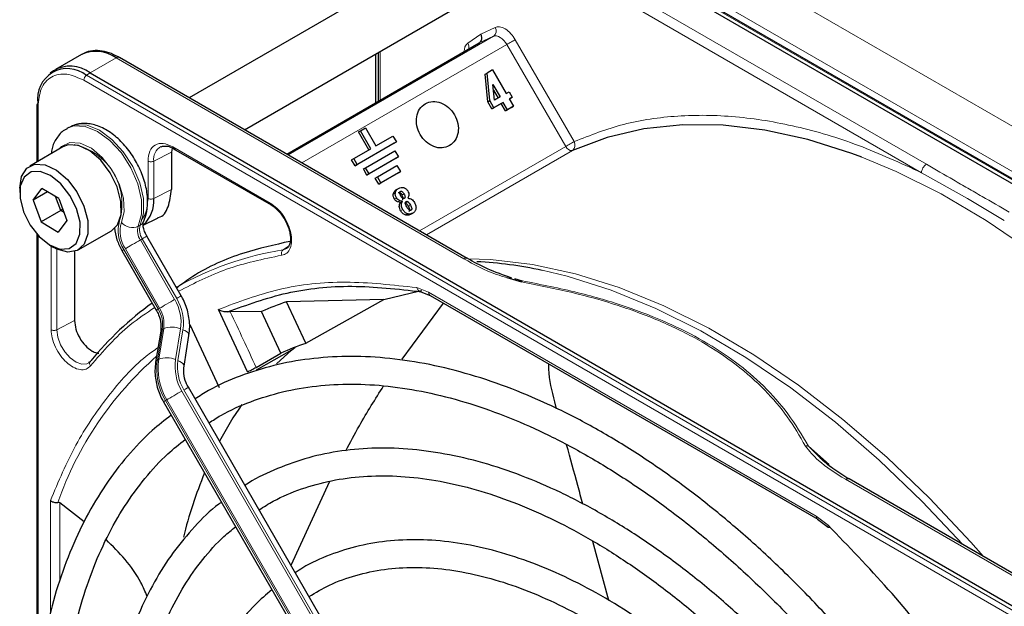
# Paper-space layout 'Blatt4' of a CAD drawing. Header units: millimetres. Extents: x 5 to 418, y 2 to 292.
# Tile 55 of 78: x 111.33 to 125.56, y 229.97 to 238.44. Entities that reach past the tile are written whole.
import ezdxf

# ---------------------------------------------------------------- set-up
doc = ezdxf.new("R2010")
doc.units = ezdxf.units.MM

psp = doc.layouts.new('Blatt4')

# ---------------------------------------------------------------- linework, layer by layer
at = {"color": 7, "linetype": 'Continuous', "lineweight": 18}
for p, q in [((116.877, 241.984), (152.374, 221.492)), ((116.594, 241.494), (152.091, 221.002)), ((117.68, 240.744), (133.25, 231.756)), ((124.368, 236.231), (117.181, 240.38)), ((124.438, 236.353), (117.252, 240.502)), ((117.809, 238.101), (117.996, 238.233)), ((117.996, 238.233), (118.204, 238.329)), ((115.214, 236.488), (118.181, 238.201)), ((118.181, 238.201), (117.975, 238.106)), ((118.496, 238.152), (119.346, 236.68)), ((118.375, 238.082), (115.413, 236.372)), ((116.544, 237.983), (116.544, 237.279)), ((119.225, 236.611), (118.375, 238.082)), ((112.35, 237.673), (112.726, 237.89)), ((112.726, 237.89), (117.753, 234.988)), ((112.298, 237.638), (112.35, 237.673)), ((127.83, 228.578), (112.259, 237.566)), ((127.869, 228.649), (112.298, 237.638)), ((111.599, 237.185), (111.599, 236.398)), ((113.526, 236.53), (113.27, 236.397)), ((113.546, 236.606), (114.955, 235.792)), ((117.113, 235.391), (119.225, 236.611)), ((119.322, 236.552), (117.213, 235.334)), ((113.188, 235.86), (113.188, 236.398)), ((113.27, 235.858), (113.27, 236.397)), ((124.368, 236.231), (125.034, 235.857)), ((113.526, 235.991), (113.27, 235.858)), ((116.734, 235.928), (116.764, 235.946)), ((116.778, 235.87), (116.748, 235.852)), ((116.796, 235.809), (116.826, 235.826)), ((116.887, 235.926), (116.857, 235.908)), ((116.946, 235.811), (116.916, 235.794)), ((125.034, 235.857), (125.564, 235.54)), ((116.839, 235.681), (116.869, 235.698)), ((116.98, 235.763), (116.95, 235.746)), ((116.906, 235.622), (116.936, 235.639)), ((113.076, 235.474), (113.047, 235.458)), ((111.599, 235.323), (111.599, 228.934)), ((113.105, 235.276), (113.077, 235.26)), ((113.573, 234.4), (113.077, 235.26)), ((113.105, 235.276), (113.602, 234.416)), ((111.788, 233.963), (111.788, 235.174)), ((111.87, 233.962), (111.87, 235.128)), ((113.336, 234.263), (112.84, 235.123)), ((112.86, 235.134), (113.356, 234.274)), ((115.139, 235.116), (115.219, 235.169)), ((117.072, 234.571), (117.244, 234.505)), ((117.244, 234.505), (122.846, 231.271)), ((113.356, 234.274), (113.336, 234.263)), ((112.126, 234.095), (111.87, 233.962)), ((113.323, 233.526), (113.395, 233.97)), ((113.415, 233.981), (113.343, 233.537)), ((113.395, 233.97), (113.415, 233.981)), ((113.586, 233.531), (113.658, 233.975)), ((113.692, 233.962), (113.62, 233.518)), ((113.343, 233.537), (113.323, 233.526)), ((118.473, 224.771), (113.677, 233.077)), ((113.705, 233.094), (118.501, 224.787)), ((113.44, 232.94), (113.46, 232.952)), ((118.236, 224.634), (113.44, 232.94)), ((113.46, 232.952), (118.256, 224.645)), ((122.733, 232.282), (123.032, 232.019)), ((123.27, 231.803), (128.297, 228.901)), ((111.778, 229.861), (111.778, 231.495)), ((111.912, 231.463), (111.912, 230.333)), ((122.846, 231.271), (123.017, 231.139))]:
    psp.add_line(p, q, dxfattribs=at)
at = {"color": 7, "linetype": 'Continuous', "lineweight": 25}
for p, q in [((133.198, 231.731), (117.628, 240.72)), ((133.276, 231.757), (117.706, 240.745)), ((117.158, 239.261), (113.784, 237.313)), ((114.584, 236.851), (117.558, 238.568)), ((115.193, 236.499), (117.975, 238.106)), ((116.515, 237.966), (116.515, 237.263)), ((112.226, 237.939), (111.85, 237.722)), ((117.803, 234.993), (112.776, 237.895)), ((116.477, 237.944), (116.477, 237.24)), ((111.82, 237.703), (111.772, 237.667)), ((112.35, 237.673), (127.92, 228.684)), ((118.062, 237.654), (118.092, 237.671)), ((118.169, 237.716), (118.092, 237.671)), ((118.129, 237.272), (118.092, 237.671)), ((118.169, 237.716), (118.365, 237.376)), ((118.099, 237.255), (118.062, 237.654)), ((118.194, 237.278), (118.173, 237.506)), ((118.173, 237.506), (118.277, 237.326)), ((118.18, 237.424), (118.247, 237.308)), ((118.365, 237.376), (118.407, 237.401)), ((118.407, 237.401), (118.452, 237.322)), ((118.099, 237.255), (118.129, 237.272)), ((118.158, 237.152), (118.099, 237.255)), ((118.188, 237.17), (118.129, 237.272)), ((118.322, 237.247), (118.188, 237.17)), ((118.277, 237.326), (118.194, 237.278)), ((118.292, 237.23), (118.322, 237.247)), ((118.384, 237.141), (118.322, 237.247)), ((118.452, 237.322), (118.41, 237.298)), ((118.422, 237.305), (118.41, 237.298)), ((118.41, 237.298), (118.471, 237.191)), ((118.422, 237.305), (118.452, 237.322)), ((111.582, 237.21), (111.582, 236.388)), ((118.292, 237.23), (118.158, 237.152)), ((118.158, 237.152), (118.188, 237.17)), ((118.354, 237.123), (118.292, 237.23)), ((118.441, 237.174), (118.354, 237.123)), ((118.354, 237.123), (118.384, 237.141)), ((118.471, 237.191), (118.384, 237.141)), ((118.441, 237.174), (118.471, 237.191)), ((112.043, 236.885), (112.015, 236.869)), ((116.229, 236.82), (116.259, 236.837)), ((116.379, 236.56), (116.229, 236.82)), ((116.259, 236.837), (116.329, 236.878)), ((116.409, 236.578), (116.259, 236.837)), ((116.329, 236.878), (116.479, 236.618)), ((116.777, 236.675), (116.211, 236.348)), ((116.479, 236.618), (116.727, 236.761)), ((116.727, 236.761), (116.777, 236.675)), ((116.747, 236.657), (116.777, 236.675)), ((111.959, 236.606), (111.478, 236.328)), ((113.537, 236.588), (113.526, 236.53)), ((113.526, 236.53), (113.526, 235.991)), ((113.558, 236.578), (114.968, 235.765)), ((116.161, 236.435), (116.409, 236.578)), ((116.747, 236.657), (116.181, 236.331)), ((116.332, 236.302), (116.756, 236.547)), ((116.756, 236.547), (116.806, 236.461)), ((116.131, 236.417), (116.161, 236.435)), ((116.181, 236.331), (116.131, 236.417)), ((116.211, 236.348), (116.161, 236.435)), ((116.776, 236.443), (116.352, 236.198)), ((116.806, 236.461), (116.382, 236.216)), ((116.776, 236.443), (116.806, 236.461)), ((116.181, 236.331), (116.211, 236.348)), ((116.302, 236.285), (116.332, 236.302)), ((116.352, 236.198), (116.302, 236.285)), ((116.382, 236.216), (116.332, 236.302)), ((116.503, 236.17), (116.786, 236.333)), ((116.836, 236.247), (116.553, 236.083)), ((116.786, 236.333), (116.836, 236.247)), ((116.806, 236.229), (116.836, 236.247)), ((116.352, 236.198), (116.382, 236.216)), ((116.473, 236.153), (116.503, 236.17)), ((116.523, 236.066), (116.473, 236.153)), ((116.553, 236.083), (116.503, 236.17)), ((116.806, 236.229), (116.523, 236.066)), ((111.333, 236.008), (111.333, 235.943)), ((111.527, 235.837), (111.653, 236.005)), ((111.735, 235.957), (111.527, 235.837)), ((111.898, 235.858), (111.653, 236.005)), ((116.523, 236.066), (116.553, 236.083)), ((116.778, 235.987), (116.808, 236.004)), ((111.527, 235.837), (111.645, 235.521)), ((111.928, 235.684), (111.852, 235.886)), ((111.898, 235.858), (112.016, 235.542)), ((116.866, 235.819), (116.826, 235.826)), ((116.836, 235.801), (116.866, 235.819)), ((116.957, 235.903), (116.943, 235.862)), ((111.928, 235.684), (111.645, 235.521)), ((111.928, 235.684), (111.954, 235.709)), ((111.974, 235.656), (111.928, 235.684)), ((116.836, 235.801), (116.796, 235.809)), ((112.016, 235.542), (111.89, 235.373)), ((113.118, 235.472), (113.325, 235.574)), ((116.987, 235.631), (117.017, 235.648)), ((111.645, 235.521), (111.89, 235.373)), ((112.178, 235.116), (112.659, 235.393)), ((111.582, 235.343), (111.582, 228.749)), ((113.668, 234.454), (113.171, 235.314)), ((111.771, 235.183), (111.828, 235.151)), ((112.811, 235.106), (113.308, 234.246)), ((115.189, 235.135), (115.139, 235.116)), ((112.126, 235.094), (112.126, 234.095)), ((118.375, 234.717), (118.585, 234.653)), ((118.484, 234.702), (118.598, 234.669)), ((113.598, 234.584), (113.594, 234.582)), ((116.598, 234.401), (115.189, 234.366)), ((115.468, 233.767), (116.598, 234.401)), ((117.105, 234.522), (117.265, 234.459)), ((117.264, 234.459), (122.867, 231.225)), ((114.627, 233.355), (114.205, 234.256)), ((115.468, 233.767), (115.189, 234.366)), ((116.862, 233.537), (117.457, 234.348)), ((114.374, 234.222), (114.335, 234.22)), ((114.83, 234.229), (114.374, 234.222)), ((115.109, 233.627), (114.83, 234.229)), ((113.791, 234.041), (114.215, 233.13)), ((113.371, 233.941), (113.298, 233.496)), ((113.708, 233.437), (113.78, 233.881)), ((115.262, 233.668), (115.316, 233.712)), ((114.749, 233.42), (115.109, 233.627)), ((115.262, 233.668), (114.751, 233.381)), ((115.044, 233.469), (115.262, 233.668)), ((118.567, 224.825), (113.771, 233.132)), ((113.411, 232.924), (118.207, 224.617)), ((119.094, 232.823), (119.067, 232.923)), ((122.951, 232.067), (122.733, 232.282)), ((115.255, 230.561), (115.817, 231.776)), ((128.347, 228.906), (123.32, 231.808)), ((112.265, 231.188), (111.912, 231.463)), ((122.866, 231.225), (123.016, 231.112)), ((119.846, 230.054), (119.616, 230.907))]:
    psp.add_line(p, q, dxfattribs=at)
at = {"color": 7, "linetype": 'Continuous', "lineweight": 18, "flags": 128}
for points in [[(118.375, 238.082), (118.355, 238.114), (118.331, 238.142), (118.306, 238.167), (118.279, 238.186), (118.252, 238.199), (118.227, 238.206), (118.202, 238.207), (118.181, 238.201)], [(118.375, 238.082), (118.39, 238.091), (118.406, 238.1), (118.423, 238.11), (118.44, 238.12), (118.457, 238.129), (118.472, 238.138), (118.485, 238.146), (118.496, 238.152)], [(113.047, 235.458), (113.096, 235.631), (113.093, 235.841), (113.04, 236.071), (112.94, 236.302), (112.803, 236.517), (112.638, 236.697), (112.459, 236.828), (112.28, 236.899), (112.116, 236.906), (112.015, 236.869)], [(112.043, 236.885), (112.145, 236.922), (112.308, 236.916), (112.487, 236.844), (112.666, 236.713), (112.831, 236.533), (112.969, 236.319), (113.068, 236.087), (113.121, 235.857), (113.124, 235.647), (113.076, 235.474)], [(111.903, 236.574), (111.939, 236.612), (112.059, 236.669), (112.207, 236.659), (112.369, 236.585), (112.527, 236.452), (112.666, 236.275), (112.772, 236.071), (112.833, 235.862), (112.844, 235.669), (112.803, 235.511)], [(130.59, 229.92), (130.096, 230.694), (129.571, 231.44), (129.018, 232.154), (128.44, 232.832), (127.84, 233.47), (127.223, 234.063), (126.592, 234.608), (125.95, 235.102), (125.302, 235.541), (124.652, 235.924), (124.003, 236.248), (123.506, 236.456)], [(112.86, 235.134), (112.88, 235.146), (112.904, 235.16), (112.931, 235.176), (112.96, 235.193), (112.991, 235.21), (113.021, 235.228), (113.05, 235.244), (113.077, 235.26)], [(113.105, 235.276), (113.128, 235.289), (113.147, 235.3), (113.161, 235.308), (113.169, 235.313), (113.171, 235.314)], [(117.808, 234.989), (118.14, 234.978), (118.745, 234.906), (119.366, 234.77), (120, 234.571), (120.644, 234.308), (121.293, 233.985), (121.943, 233.602), (122.591, 233.162), (123.232, 232.668), (123.864, 232.123), (124.481, 231.53), (125.08, 230.893), (125.262, 230.687)], [(124.964, 230.859), (124.375, 231.484), (123.756, 232.079), (123.123, 232.626), (122.479, 233.122), (121.829, 233.563), (121.177, 233.947), (120.526, 234.271), (119.881, 234.535), (119.244, 234.735), (118.883, 234.822)], [(113.356, 234.274), (113.376, 234.286), (113.4, 234.3), (113.428, 234.316), (113.457, 234.333), (113.488, 234.35), (113.518, 234.368), (113.547, 234.384), (113.573, 234.4)], [(113.602, 234.416), (113.625, 234.429), (113.644, 234.44), (113.657, 234.448), (113.665, 234.453), (113.668, 234.454)], [(112.331, 233.485), (112.305, 233.472), (112.23, 233.466), (112.147, 233.495), (112.062, 233.556), (111.985, 233.643), (111.924, 233.747), (111.884, 233.857), (111.87, 233.962)], [(113.692, 233.962), (113.721, 233.95), (113.744, 233.936), (113.763, 233.921), (113.775, 233.906), (113.78, 233.891), (113.78, 233.881)], [(113.62, 233.518), (113.649, 233.506), (113.672, 233.492), (113.69, 233.477), (113.703, 233.462), (113.708, 233.447), (113.708, 233.438)], [(113.705, 233.094), (113.728, 233.107), (113.747, 233.118), (113.761, 233.126), (113.769, 233.13), (113.771, 233.132)], [(113.46, 232.952), (113.48, 232.963), (113.504, 232.977), (113.531, 232.993), (113.561, 233.01), (113.591, 233.028), (113.621, 233.045), (113.65, 233.062), (113.677, 233.077)]]:
    psp.add_lwpolyline(points, dxfattribs=at)
at = {"color": 7, "linetype": 'Continuous', "lineweight": 25, "flags": 128}
for points in [[(123.506, 236.456), (123.36, 236.51), (122.725, 236.71), (122.104, 236.846), (121.5, 236.917), (120.916, 236.923), (120.356, 236.864), (119.824, 236.74), (119.322, 236.552)], [(112.743, 236.025), (112.642, 236.231), (112.504, 236.412), (112.346, 236.548), (112.184, 236.625), (112.035, 236.634), (111.959, 236.606)], [(111.333, 236.008), (111.359, 236.175), (111.435, 236.297), (111.554, 236.356), (111.703, 236.347), (111.865, 236.27), (112.024, 236.134), (112.161, 235.953), (112.262, 235.747)], [(112.156, 235.712), (112.06, 235.904), (111.93, 236.07), (111.78, 236.19), (111.63, 236.25), (111.497, 236.243), (111.396, 236.168), (111.341, 236.036), (111.338, 235.862), (111.387, 235.667), (111.483, 235.475), (111.613, 235.309), (111.763, 235.188), (111.913, 235.129), (112.046, 235.136), (112.147, 235.211), (112.202, 235.343), (112.205, 235.517), (112.156, 235.712)], [(112.659, 235.393), (112.746, 235.479), (112.798, 235.627), (112.797, 235.816), (112.743, 236.025)], [(112.262, 235.747), (112.316, 235.539), (112.317, 235.35), (112.265, 235.201), (112.166, 235.109), (112.03, 235.084), (111.872, 235.127), (111.828, 235.151)], [(116.598, 234.401), (117.116, 234.526), (117.146, 234.532)]]:
    psp.add_lwpolyline(points, dxfattribs=at)
at = {"color": 7, "linetype": 'Continuous', "lineweight": 18}
for centre, radius, start, end in [((118.124, 238.277), 0.0955, 306.4137, 32.9981), ((117.72, 238.043), 0.106, 345.8273, 33.1487), ((112.353, 237.562), 0.0932, 125.6892, 177.1989), ((111.61, 237.212), 0.0291, 184.4143, 246.9058), ((119.265, 236.629), 0.0957, 306.4158, 32.8041), ((111.939, 235.783), 0.873, 343.7571, 77.8748), ((113.478, 236.425), 0.21, 119.2886, 187.7145), ((119.311, 236.643), 0.0918, 200.3456, 276.8715), ((113.235, 235.394), 0.48, 162.4884, 214.4618), ((113.218, 235.38), 0.434, 162.4884, 214.4618), ((112.961, 235.648), 0.209, 221.048, 294.5), ((113.265, 235.389), 0.229, 162.4884, 214.4618), ((113.294, 235.405), 0.229, 162.4884, 214.4618), ((113.022, 235.571), 0.111, 299.1324, 333.6598), ((133.696, 198.983), 41.726, 119.9893, 120.0346), ((115.83, 230.692), 4.478, 98.8797, 119.9002), ((117.782, 234.95), 0.0479, 63.7264, 127.2851), ((113.014, 234.067), 0.651, 351.8933, 30.7356), ((113.004, 234.06), 0.696, 351.8933, 30.7356), ((134.192, 198.123), 41.726, 119.9893, 120.0346), ((112.95, 234.033), 0.449, 351.8933, 30.7356), ((112.97, 234.045), 0.449, 351.8933, 30.7356), ((83.857, 219.487), 33.889, 24.2762, 25.7742), ((113.412, 233.931), 0.0422, 113.9711, 167.4982), ((113.529, 233.671), 0.331, 66.9099, 110.1284), ((116.6, 229.818), 4.996, 131.1493, 160.6966), ((114.231, 233.411), 0.898, 171.8933, 210.7356), ((113.456, 233.227), 0.331, 66.9099, 110.1284), ((113.34, 233.487), 0.0422, 113.9757, 167.4497), ((114.211, 233.399), 0.898, 171.8933, 210.7356), ((114.275, 233.433), 0.696, 171.8933, 210.7356), ((114.265, 233.426), 0.651, 171.8933, 210.7356), ((134.296, 196.8), 41.726, 119.9893, 120.0346), ((123.299, 231.762), 0.0503, 65.6929, 125.6176)]:
    psp.add_arc(centre, radius, start, end, dxfattribs=at)
at = {"color": 7, "linetype": 'Continuous', "lineweight": 25}
for centre, radius, start, end in [((112.433, 237.481), 0.503, 54.3824, 114.3071), ((112.755, 237.849), 0.0503, 65.6929, 125.6176), ((112.024, 237.301), 0.434, 50.7967, 189.214), ((112.063, 237.302), 0.468, 52.237, 121.2851), ((111.609, 237.208), 0.0279, 119.6454, 175.8931), ((112.817, 235.818), 0.455, 312.0455, 5.0454), ((117.618, 228.92), 6.035, 77.9024, 86.9355), ((115.917, 230.63), 4.577, 125.6685, 140.9731), ((116.485, 230.444), 4.13, 108.2857, 113.6235), ((116.702, 230.072), 3.895, 108.4763, 114.1459), ((118.53, 230.071), 4.876, 144.7983, 152.0907), ((119.927, 229.435), 6.413, 157.439, 166.1853)]:
    psp.add_arc(centre, radius, start, end, dxfattribs=at)
for points, knots in [([(117.975, 238.106), (117.982, 238.111), (117.997, 238.122), (118.008, 238.145), (118.012, 238.169), (118.012, 238.189), (118.007, 238.212), (118, 238.226), (117.996, 238.233)], [0, 0, 0, 0, 0.198498, 0.430822, 0.560297, 0.69832, 0.844889, 1, 1, 1, 1]), ([(112.776, 237.892), (112.749, 237.907), (112.678, 237.949), (112.559, 237.987), (112.423, 238), (112.31, 237.985), (112.255, 237.949), (112.237, 237.938)], [0, 0, 0, 0, 0.143792, 0.380812, 0.625008, 0.880873, 1, 1, 1, 1]), ([(112.017, 236.864), (112.005, 236.859), (111.942, 236.832), (111.864, 236.732), (111.802, 236.615), (111.793, 236.533), (111.791, 236.509)], [0, 0, 0, 0, 0.097085, 0.473832, 0.846947, 1, 1, 1, 1]), ([(113.121, 235.522), (113.135, 235.556), (113.171, 235.645), (113.189, 235.813), (113.166, 236.024), (113.095, 236.245), (112.983, 236.458), (112.839, 236.649), (112.669, 236.803), (112.489, 236.906), (112.312, 236.949), (112.16, 236.943), (112.081, 236.899), (112.048, 236.882)], [0, 0, 0, 0, 0.057899, 0.152686, 0.251734, 0.352726, 0.453488, 0.554523, 0.656615, 0.760844, 0.853475, 0.939999, 1, 1, 1, 1]), ([(113.377, 236.604), (113.383, 236.609), (113.396, 236.619), (113.417, 236.616), (113.427, 236.615)], [0, 0, 0, 0, 0.517593, 1, 1, 1, 1]), ([(113.427, 236.615), (113.443, 236.615), (113.479, 236.616), (113.529, 236.598), (113.558, 236.578), (113.559, 236.578)], [0, 0, 0, 0, 0.424183, 0.976421, 1, 1, 1, 1]), ([(113.559, 236.578), (113.563, 236.577), (113.571, 236.573), (113.581, 236.578), (113.587, 236.58)], [0, 0, 0, 0, 0.482278, 1, 1, 1, 1]), ([(113.322, 235.579), (113.329, 235.581), (113.404, 235.593), (113.494, 235.729), (113.515, 235.904), (113.526, 235.991)], [0, 0, 0, 0, 0.04476, 0.52238, 1, 1, 1, 1]), ([(116.734, 235.928), (116.735, 235.935), (116.739, 235.947), (116.752, 235.969), (116.768, 235.98), (116.778, 235.987)], [0, 0, 0, 0, 0.2356679, 0.4751868, 1, 1, 1, 1]), ([(116.764, 235.946), (116.765, 235.952), (116.769, 235.964), (116.782, 235.986), (116.798, 235.997), (116.808, 236.004)], [0, 0, 0, 0, 0.2356679, 0.4751868, 1, 1, 1, 1]), ([(116.808, 236.004), (116.82, 236.01), (116.843, 236.022), (116.87, 236.018), (116.883, 236.016)], [0, 0, 0, 0, 0.530715, 1, 1, 1, 1]), ([(116.843, 235.894), (116.838, 235.902), (116.831, 235.916), (116.825, 235.934), (116.824, 235.946), (116.826, 235.952), (116.829, 235.958), (116.833, 235.96), (116.835, 235.961)], [0, 0, 0, 0, 0.348491, 0.6087855, 0.7136709, 0.8085886, 0.9012769, 1, 1, 1, 1]), ([(116.835, 235.961), (116.836, 235.962), (116.84, 235.964), (116.847, 235.965), (116.853, 235.963), (116.863, 235.958), (116.875, 235.945), (116.882, 235.933), (116.887, 235.926)], [0, 0, 0, 0, 0.10589, 0.203951, 0.301782, 0.407031, 0.661954, 1, 1, 1, 1]), ([(116.883, 236.016), (116.888, 236.014), (116.9, 236.011), (116.916, 236), (116.93, 235.986), (116.937, 235.975), (116.941, 235.969)], [0, 0, 0, 0, 0.2551268, 0.4980179, 0.7419398, 1, 1, 1, 1]), ([(116.941, 235.969), (116.946, 235.958), (116.955, 235.942), (116.958, 235.919), (116.958, 235.908), (116.957, 235.903)], [0, 0, 0, 0, 0.520179, 0.760732, 1, 1, 1, 1]), ([(116.748, 235.852), (116.744, 235.859), (116.738, 235.871), (116.733, 235.891), (116.731, 235.91), (116.733, 235.922), (116.734, 235.928)], [0, 0, 0, 0, 0.26086, 0.506753, 0.749149, 1, 1, 1, 1]), ([(116.796, 235.809), (116.787, 235.814), (116.767, 235.823), (116.754, 235.843), (116.748, 235.852)], [0, 0, 0, 0, 0.501646, 1, 1, 1, 1]), ([(116.778, 235.87), (116.774, 235.876), (116.768, 235.888), (116.763, 235.908), (116.761, 235.927), (116.763, 235.94), (116.764, 235.946)], [0, 0, 0, 0, 0.26086, 0.506753, 0.749149, 1, 1, 1, 1]), ([(116.826, 235.826), (116.817, 235.831), (116.797, 235.841), (116.784, 235.86), (116.778, 235.87)], [0, 0, 0, 0, 0.501646, 1, 1, 1, 1]), ([(116.805, 235.944), (116.806, 235.945), (116.81, 235.947), (116.817, 235.947), (116.823, 235.946), (116.833, 235.94), (116.845, 235.928), (116.852, 235.915), (116.857, 235.908)], [0, 0, 0, 0, 0.10589, 0.203951, 0.301782, 0.407031, 0.661954, 1, 1, 1, 1]), ([(116.892, 235.86), (116.89, 235.859), (116.887, 235.857), (116.881, 235.857), (116.874, 235.858), (116.866, 235.863), (116.854, 235.875), (116.847, 235.887), (116.843, 235.894)], [0, 0, 0, 0, 0.105786, 0.203769, 0.301557, 0.4068, 0.661801, 1, 1, 1, 1]), ([(116.869, 235.698), (116.864, 235.709), (116.854, 235.729), (116.848, 235.761), (116.852, 235.793), (116.861, 235.81), (116.866, 235.819)], [0, 0, 0, 0, 0.262012, 0.500075, 0.738097, 1, 1, 1, 1]), ([(116.857, 235.908), (116.861, 235.901), (116.868, 235.887), (116.873, 235.87), (116.873, 235.858), (116.871, 235.852), (116.868, 235.846), (116.864, 235.844), (116.862, 235.843)], [0, 0, 0, 0, 0.3390707, 0.5945132, 0.6997206, 0.7972627, 0.8948015, 1, 1, 1, 1]), ([(116.887, 235.926), (116.891, 235.918), (116.898, 235.904), (116.903, 235.887), (116.903, 235.876), (116.901, 235.869), (116.898, 235.864), (116.894, 235.861), (116.892, 235.86)], [0, 0, 0, 0, 0.3390707, 0.5945132, 0.6997206, 0.7972627, 0.8948015, 1, 1, 1, 1]), ([(116.906, 235.789), (116.906, 235.792), (116.906, 235.797), (116.908, 235.805), (116.913, 235.811), (116.917, 235.813), (116.919, 235.815)], [0, 0, 0, 0, 0.246214, 0.481536, 0.726643, 1, 1, 1, 1]), ([(116.919, 235.815), (116.921, 235.816), (116.925, 235.818), (116.932, 235.818), (116.939, 235.816), (116.944, 235.813), (116.946, 235.811)], [0, 0, 0, 0, 0.264335, 0.503766, 0.74118, 1, 1, 1, 1]), ([(116.943, 235.862), (116.952, 235.861), (116.971, 235.861), (116.999, 235.848), (117.023, 235.827), (117.035, 235.809), (117.041, 235.799)], [0, 0, 0, 0, 0.257013, 0.493304, 0.733189, 1, 1, 1, 1]), ([(116.946, 235.811), (116.951, 235.805), (116.964, 235.791), (116.974, 235.774), (116.98, 235.763)], [0, 0, 0, 0, 0.39531, 1, 1, 1, 1]), ([(114.968, 235.765), (114.972, 235.763), (114.98, 235.76), (114.99, 235.764), (114.995, 235.767)], [0, 0, 0, 0, 0.482284, 1, 1, 1, 1]), ([(114.968, 235.765), (114.968, 235.765), (114.985, 235.757), (115.024, 235.726), (115.094, 235.662), (115.137, 235.598), (115.164, 235.556)], [0, 0, 0, 0, 0.0015, 0.266685, 0.530343, 1, 1, 1, 1]), ([(116.839, 235.681), (116.834, 235.691), (116.824, 235.712), (116.818, 235.744), (116.822, 235.775), (116.831, 235.792), (116.836, 235.801)], [0, 0, 0, 0, 0.262012, 0.500075, 0.738097, 1, 1, 1, 1]), ([(116.906, 235.622), (116.9, 235.624), (116.887, 235.63), (116.862, 235.648), (116.848, 235.667), (116.839, 235.681)], [0, 0, 0, 0, 0.245674, 0.487081, 1, 1, 1, 1]), ([(116.936, 235.639), (116.93, 235.642), (116.917, 235.647), (116.892, 235.665), (116.878, 235.685), (116.869, 235.698)], [0, 0, 0, 0, 0.245674, 0.487081, 1, 1, 1, 1]), ([(116.927, 235.739), (116.922, 235.749), (116.912, 235.765), (116.908, 235.782), (116.906, 235.789)], [0, 0, 0, 0, 0.594509, 1, 1, 1, 1]), ([(116.916, 235.794), (116.921, 235.788), (116.934, 235.774), (116.944, 235.757), (116.95, 235.746)], [0, 0, 0, 0, 0.39531, 1, 1, 1, 1]), ([(116.988, 235.69), (116.986, 235.689), (116.982, 235.687), (116.975, 235.688), (116.968, 235.69), (116.957, 235.698), (116.942, 235.714), (116.933, 235.73), (116.927, 235.739)], [0, 0, 0, 0, 0.09221, 0.180108, 0.272547, 0.377235, 0.642363, 1, 1, 1, 1]), ([(116.95, 235.746), (116.955, 235.737), (116.963, 235.722), (116.969, 235.703), (116.97, 235.69), (116.968, 235.683), (116.964, 235.677), (116.96, 235.674), (116.958, 235.673)], [0, 0, 0, 0, 0.346244, 0.60537, 0.710321, 0.805859, 0.899712, 1, 1, 1, 1]), ([(116.98, 235.763), (116.985, 235.755), (116.993, 235.74), (116.999, 235.72), (117, 235.708), (116.998, 235.7), (116.994, 235.694), (116.99, 235.692), (116.988, 235.69)], [0, 0, 0, 0, 0.346244, 0.60537, 0.710321, 0.805859, 0.899712, 1, 1, 1, 1]), ([(117.06, 235.712), (117.059, 235.705), (117.056, 235.692), (117.043, 235.667), (117.028, 235.656), (117.017, 235.648)], [0, 0, 0, 0, 0.246621, 0.488964, 1, 1, 1, 1]), ([(117.041, 235.799), (117.048, 235.784), (117.059, 235.763), (117.062, 235.733), (117.061, 235.719), (117.06, 235.712)], [0, 0, 0, 0, 0.511036, 0.753379, 1, 1, 1, 1]), ([(115.164, 235.556), (115.186, 235.513), (115.216, 235.452), (115.239, 235.365), (115.248, 235.299), (115.245, 235.233), (115.229, 235.181), (115.211, 235.148), (115.193, 235.141), (115.188, 235.139)], [0, 0, 0, 0, 0.2383433, 0.3308666, 0.4759697, 0.6178962, 0.7639862, 0.9223788, 1, 1, 1, 1]), ([(116.987, 235.631), (116.974, 235.625), (116.955, 235.616), (116.927, 235.616), (116.913, 235.62), (116.906, 235.622)], [0, 0, 0, 0, 0.525054, 0.764251, 1, 1, 1, 1]), ([(117.017, 235.648), (117.004, 235.642), (116.985, 235.634), (116.957, 235.633), (116.943, 235.637), (116.936, 235.639)], [0, 0, 0, 0, 0.525054, 0.764251, 1, 1, 1, 1]), ([(112.703, 235.436), (112.711, 235.379), (112.729, 235.266), (112.784, 235.159), (112.811, 235.106)], [0, 0, 0, 0, 0.515652, 1, 1, 1, 1]), ([(113.171, 235.314), (113.162, 235.331), (113.14, 235.372), (113.121, 235.434), (113.115, 235.486), (113.119, 235.517), (113.12, 235.52), (113.121, 235.522)], [0, 0, 0, 0, 0.176806, 0.422684, 0.629977, 0.82324, 1, 1, 1, 1]), ([(115.243, 235.24), (115.016, 235.189), (114.518, 235.077), (113.974, 234.841), (113.681, 234.625), (113.607, 234.57)], [0, 0, 0, 0, 0.383877, 0.842753, 1, 1, 1, 1]), ([(118.445, 234.709), (118.325, 234.752), (118.093, 234.834), (117.894, 234.943), (117.799, 234.995)], [0, 0, 0, 0, 0.518131, 1, 1, 1, 1]), ([(114.335, 234.22), (114.617, 234.323), (115.181, 234.527), (116.124, 234.626), (116.799, 234.551), (117.136, 234.513)], [0, 0, 0, 0, 0.333333, 0.666667, 1, 1, 1, 1]), ([(118.598, 234.669), (118.596, 234.668), (118.592, 234.665), (118.587, 234.657), (118.585, 234.653)], [0, 0, 0, 0, 0.499999, 1, 1, 1, 1]), ([(113.78, 233.881), (113.785, 233.922), (113.797, 234.033), (113.772, 234.219), (113.715, 234.369), (113.674, 234.443), (113.668, 234.454)], [0, 0, 0, 0, 0.213395, 0.580888, 0.936398, 1, 1, 1, 1]), ([(113.308, 234.246), (113.319, 234.224), (113.352, 234.161), (113.38, 234.051), (113.373, 233.975), (113.371, 233.941)], [0, 0, 0, 0, 0.219781, 0.641695, 1, 1, 1, 1]), ([(114.335, 234.22), (114.325, 234.22), (114.304, 234.219), (114.272, 234.225), (114.237, 234.237), (114.217, 234.249), (114.205, 234.256)], [0, 0, 0, 0, 0.204263, 0.43913, 0.666259, 1, 1, 1, 1]), ([(112.38, 233.655), (112.401, 233.644), (112.434, 233.626), (112.464, 233.624), (112.475, 233.624)], [0, 0, 0, 0, 0.64287, 1, 1, 1, 1]), ([(125.37, 226.626), (125.286, 226.769), (125.059, 227.157), (124.654, 227.766), (124.163, 228.45), (123.645, 229.104), (123.106, 229.726), (122.547, 230.311), (121.973, 230.857), (121.386, 231.36), (120.789, 231.817), (120.186, 232.227), (119.579, 232.587), (118.972, 232.894), (118.369, 233.146), (117.772, 233.343), (117.184, 233.483), (116.611, 233.564), (116.053, 233.587), (115.517, 233.55), (115.003, 233.456), (114.517, 233.302), (114.138, 233.138), (113.932, 233.006), (113.868, 232.964)], [0, 0, 0, 0, 0.027836, 0.075404, 0.122977, 0.170555, 0.218143, 0.265742, 0.313355, 0.360985, 0.408634, 0.456301, 0.503986, 0.551687, 0.599395, 0.647094, 0.694763, 0.742373, 0.789887, 0.837268, 0.884487, 0.931535, 0.978434, 1, 1, 1, 1]), ([(112.352, 233.506), (112.35, 233.503), (112.344, 233.493), (112.335, 233.49), (112.329, 233.488)], [0, 0, 0, 0, 0.3492857, 1, 1, 1, 1]), ([(113.298, 233.496), (113.294, 233.456), (113.281, 233.345), (113.307, 233.158), (113.363, 233.009), (113.405, 232.935), (113.411, 232.924)], [0, 0, 0, 0, 0.213395, 0.580888, 0.936398, 1, 1, 1, 1]), ([(113.771, 233.132), (113.76, 233.153), (113.726, 233.217), (113.699, 233.327), (113.705, 233.403), (113.708, 233.437)], [0, 0, 0, 0, 0.219781, 0.641695, 1, 1, 1, 1]), ([(114.627, 233.355), (114.635, 233.359), (114.65, 233.367), (114.684, 233.384), (114.719, 233.403), (114.739, 233.414), (114.749, 233.42)], [0, 0, 0, 0, 0.250494, 0.503104, 0.754115, 1, 1, 1, 1]), ([(119.067, 232.923), (119.027, 233.079), (118.982, 233.26), (118.98, 233.443), (118.98, 233.468)], [0, 0, 0, 0, 0.862806, 1, 1, 1, 1]), ([(114.068, 232.618), (114.125, 232.655), (114.314, 232.778), (114.668, 232.931), (115.128, 233.075), (115.616, 233.159), (116.127, 233.187), (116.657, 233.157), (117.205, 233.07), (117.767, 232.927), (118.34, 232.729), (118.92, 232.476), (119.506, 232.169), (120.093, 231.811), (120.677, 231.404), (121.256, 230.949), (121.827, 230.448), (122.385, 229.906), (122.928, 229.325), (123.452, 228.708), (123.956, 228.059), (124.432, 227.38), (124.789, 226.834), (124.976, 226.509), (125.024, 226.426)], [0, 0, 0, 0, 0.02099, 0.069851, 0.118688, 0.167389, 0.215899, 0.264215, 0.312366, 0.360395, 0.408346, 0.456251, 0.504137, 0.552018, 0.599903, 0.6478, 0.695711, 0.743637, 0.791578, 0.839533, 0.887498, 0.935471, 0.983451, 1, 1, 1, 1]), ([(116.048, 232.215), (116.112, 232.336), (116.285, 232.664), (116.474, 232.963), (116.592, 233.151)], [0, 0, 0, 0, 0.370321, 1, 1, 1, 1]), ([(113.524, 232.729), (113.43, 232.657), (113.204, 232.482), (112.886, 232.144), (112.567, 231.728), (112.289, 231.262), (112.051, 230.751), (111.855, 230.197), (111.703, 229.604), (111.595, 228.975), (111.532, 228.313), (111.515, 227.623), (111.543, 226.908), (111.616, 226.172), (111.733, 225.419), (111.894, 224.654), (112.099, 223.881), (112.345, 223.104), (112.631, 222.326), (112.955, 221.553), (113.319, 220.79), (113.596, 220.249), (113.761, 219.969), (113.782, 219.934)], [0, 0, 0, 0, 0.035046, 0.084759, 0.134587, 0.184575, 0.234734, 0.285047, 0.335482, 0.386002, 0.436574, 0.487171, 0.537775, 0.588371, 0.638955, 0.689525, 0.740079, 0.79062, 0.841149, 0.891668, 0.94218, 0.992687, 1, 1, 1, 1]), ([(114.128, 220.134), (114.017, 220.334), (113.77, 220.778), (113.428, 221.482), (113.097, 222.239), (112.804, 223.001), (112.551, 223.763), (112.339, 224.522), (112.169, 225.272), (112.042, 226.01), (111.958, 226.73), (111.918, 227.43), (111.923, 228.104), (111.971, 228.749), (112.062, 229.362), (112.196, 229.938), (112.372, 230.475), (112.589, 230.97), (112.844, 231.421), (113.139, 231.823), (113.432, 232.146), (113.64, 232.311), (113.726, 232.379)], [0, 0, 0, 0, 0.042136, 0.093403, 0.144665, 0.195918, 0.24716, 0.298386, 0.349596, 0.400786, 0.451955, 0.503102, 0.554231, 0.605345, 0.656454, 0.707569, 0.758714, 0.80992, 0.861231, 0.912695, 0.964359, 1, 1, 1, 1]), ([(124.645, 226.207), (124.558, 226.355), (124.336, 226.73), (123.945, 227.309), (123.48, 227.942), (122.989, 228.544), (122.478, 229.112), (121.949, 229.643), (121.405, 230.132), (120.85, 230.577), (120.287, 230.975), (119.72, 231.324), (119.152, 231.62), (118.586, 231.863), (118.027, 232.049), (117.477, 232.178), (116.94, 232.249), (116.421, 232.261), (115.923, 232.213), (115.448, 232.109), (115.005, 231.941), (114.718, 231.807), (114.59, 231.715), (114.589, 231.715)], [0, 0, 0, 0, 0.032875, 0.083822, 0.134775, 0.185738, 0.236713, 0.287705, 0.338718, 0.389753, 0.440814, 0.491899, 0.543005, 0.594125, 0.645237, 0.696311, 0.747305, 0.798171, 0.848856, 0.899324, 0.949573, 0.99965, 1, 1, 1, 1]), ([(119.472, 231.445), (119.448, 231.534), (119.371, 231.819), (119.292, 232.105), (119.238, 232.301)], [0, 0, 0, 0, 0.314001, 1, 1, 1, 1]), ([(123.32, 231.808), (123.239, 231.857), (123.087, 231.95), (122.962, 232.056), (122.902, 232.106)], [0, 0, 0, 0, 0.527814, 1, 1, 1, 1]), ([(114.793, 231.362), (114.861, 231.405), (115.052, 231.528), (115.401, 231.671), (115.835, 231.792), (116.296, 231.853), (116.778, 231.858), (117.28, 231.806), (117.797, 231.697), (118.326, 231.532), (118.865, 231.312), (119.409, 231.039), (119.955, 230.714), (120.5, 230.339), (121.04, 229.916), (121.571, 229.449), (122.09, 228.939), (122.593, 228.391), (123.077, 227.808), (123.537, 227.193), (123.949, 226.593), (124.191, 226.189), (124.3, 226.008)], [0, 0, 0, 0, 0.02882, 0.081368, 0.133858, 0.186143, 0.238166, 0.289941, 0.341521, 0.392971, 0.444344, 0.49568, 0.547008, 0.598338, 0.649681, 0.701044, 0.752426, 0.803828, 0.855246, 0.906678, 0.95812, 1, 1, 1, 1]), ([(111.778, 231.495), (111.786, 231.49), (111.801, 231.48), (111.829, 231.471), (111.857, 231.467), (111.875, 231.468), (111.884, 231.469)], [0, 0, 0, 0, 0.292814, 0.50299, 0.762282, 1, 1, 1, 1]), ([(111.912, 231.463), (111.908, 231.466), (111.902, 231.469), (111.892, 231.47), (111.887, 231.469), (111.884, 231.469)], [0, 0, 0, 0, 0.551891, 0.784479, 1, 1, 1, 1]), ([(114.249, 231.472), (114.236, 231.463), (114.095, 231.364), (113.859, 231.124), (113.545, 230.753), (113.275, 230.328), (113.043, 229.859), (112.854, 229.347), (112.709, 228.794), (112.608, 228.205), (112.552, 227.584), (112.541, 226.935), (112.576, 226.262), (112.656, 225.569), (112.781, 224.86), (112.948, 224.141), (113.159, 223.416), (113.41, 222.689), (113.7, 221.964), (114.03, 221.248), (114.301, 220.709), (114.471, 220.417), (114.508, 220.353)], [0, 0, 0, 0, 0.0055069, 0.059059, 0.1127185, 0.1665678, 0.2206403, 0.2749237, 0.3293767, 0.3839483, 0.4385911, 0.4932683, 0.5479519, 0.6026249, 0.6572807, 0.7119171, 0.7665344, 0.8211347, 0.8757209, 0.9302966, 0.9848656, 1, 1, 1, 1]), ([(114.855, 220.554), (114.79, 220.667), (114.597, 221.007), (114.31, 221.589), (113.996, 222.293), (113.721, 223.003), (113.485, 223.714), (113.29, 224.42), (113.138, 225.118), (113.028, 225.802), (112.962, 226.468), (112.94, 227.111), (112.962, 227.727), (113.027, 228.312), (113.135, 228.863), (113.285, 229.375), (113.476, 229.846), (113.706, 230.274), (113.976, 230.652), (114.225, 230.935), (114.397, 231.072), (114.454, 231.117)], [0, 0, 0, 0, 0.028011, 0.083582, 0.139147, 0.1947, 0.250238, 0.305756, 0.361251, 0.416719, 0.472159, 0.52757, 0.582957, 0.638329, 0.6937, 0.749093, 0.80455, 0.860127, 0.915892, 0.971916, 1, 1, 1, 1]), ([(126.147, 227.075), (125.934, 227.425), (125.488, 228.159), (124.727, 229.209), (123.899, 230.228), (123.31, 230.836), (123.017, 231.139)], [0, 0, 0, 0, 0.234215, 0.489974, 0.745733, 1, 1, 1, 1]), ([(113.177, 230.11), (113.148, 230.178), (113.005, 230.509), (112.769, 230.745), (112.582, 230.932)], [0, 0, 0, 0, 0.207584, 1, 1, 1, 1]), ([(123.922, 225.79), (123.813, 225.969), (123.577, 226.358), (123.178, 226.929), (122.737, 227.503), (122.272, 228.043), (121.789, 228.548), (121.29, 229.012), (120.778, 229.433), (120.258, 229.808), (119.733, 230.133), (119.206, 230.406), (118.682, 230.625), (118.165, 230.787), (117.658, 230.892), (117.165, 230.938), (116.691, 230.924), (116.239, 230.852), (115.816, 230.718), (115.508, 230.584), (115.353, 230.477), (115.317, 230.453)], [0, 0, 0, 0, 0.047335, 0.102503, 0.157679, 0.212871, 0.268083, 0.323322, 0.378591, 0.433894, 0.489232, 0.544601, 0.599988, 0.65536, 0.710671, 0.765857, 0.820841, 0.875554, 0.929964, 0.984107, 1, 1, 1, 1]), ([(115.516, 230.109), (115.613, 230.167), (115.825, 230.294), (116.189, 230.424), (116.599, 230.511), (117.033, 230.539), (117.488, 230.511), (117.959, 230.425), (118.444, 230.284), (118.938, 230.088), (119.439, 229.838), (119.942, 229.537), (120.443, 229.185), (120.938, 228.787), (121.424, 228.344), (121.897, 227.861), (122.352, 227.34), (122.788, 226.787), (123.195, 226.202), (123.459, 225.801), (123.577, 225.592), (123.577, 225.591)], [0, 0, 0, 0, 0.047732, 0.104951, 0.162001, 0.218715, 0.275061, 0.331102, 0.386935, 0.442647, 0.498302, 0.553942, 0.609585, 0.665249, 0.720938, 0.776655, 0.832397, 0.88816, 0.943939, 0.999729, 1, 1, 1, 1]), ([(114.979, 230.208), (114.896, 230.138), (114.702, 229.972), (114.439, 229.652), (114.186, 229.261), (113.976, 228.822), (113.807, 228.342), (113.682, 227.821), (113.601, 227.266), (113.567, 226.68), (113.577, 226.067), (113.633, 225.433), (113.734, 224.782), (113.879, 224.119), (114.067, 223.448), (114.296, 222.776), (114.563, 222.105), (114.872, 221.444), (115.096, 220.998), (115.226, 220.779), (115.231, 220.77)], [0, 0, 0, 0, 0.043569, 0.102164, 0.161004, 0.220147, 0.279578, 0.339236, 0.399046, 0.458941, 0.518871, 0.578798, 0.638704, 0.698585, 0.758439, 0.81827, 0.87808, 0.937877, 0.997664, 1, 1, 1, 1])]:
    psp.add_open_spline(points, degree=3, knots=knots, dxfattribs=at)
at = {"color": 7, "linetype": 'Continuous', "lineweight": 18}
for points, knots in [([(118.204, 238.329), (118.225, 238.335), (118.269, 238.346), (118.352, 238.313), (118.434, 238.246), (118.476, 238.183), (118.496, 238.152)], [0, 0, 0, 0, 0.240773, 0.5, 0.759227, 1, 1, 1, 1]), ([(117.759, 237.994), (117.761, 238.014), (117.765, 238.061), (117.792, 238.086), (117.809, 238.101)], [0, 0, 0, 0, 0.402467, 1, 1, 1, 1]), ([(112.259, 237.566), (112.176, 237.604), (112.049, 237.662), (111.895, 237.656), (111.789, 237.619), (111.704, 237.546), (111.621, 237.416), (111.608, 237.276), (111.599, 237.185)], [0, 0, 0, 0, 0.239457, 0.368361, 0.5, 0.631639, 0.760543, 1, 1, 1, 1]), ([(119.346, 236.68), (119.581, 236.772), (120.052, 236.956), (120.839, 237.069), (121.674, 237.061), (122.551, 236.916), (123.451, 236.651), (124.063, 236.371), (124.368, 236.231)], [0, 0, 0, 0, 0.16549, 0.332238, 0.5, 0.66775, 0.834504, 1, 1, 1, 1]), ([(113.188, 236.398), (113.193, 236.45), (113.204, 236.552), (113.287, 236.641), (113.405, 236.668), (113.499, 236.626), (113.546, 236.606)], [0, 0, 0, 0, 0.25, 0.5, 0.75, 1, 1, 1, 1]), ([(113.546, 236.606), (113.547, 236.6), (113.548, 236.588), (113.554, 236.579), (113.559, 236.578), (113.559, 236.578)], [0, 0, 0, 0, 0.483448, 0.966902, 1, 1, 1, 1]), ([(124.368, 236.231), (124.369, 236.242), (124.371, 236.265), (124.387, 236.301), (124.411, 236.333), (124.429, 236.347), (124.438, 236.353)], [0, 0, 0, 0, 0.249997, 0.499998, 0.749999, 1, 1, 1, 1]), ([(125.635, 235.663), (125.504, 235.738), (125.304, 235.853), (125.036, 236.008), (124.768, 236.162), (124.569, 236.278), (124.438, 236.353)], [0, 0, 0, 0, 0.327983, 0.500008, 0.672268, 1, 1, 1, 1]), ([(113.094, 235.55), (113.114, 235.578), (113.17, 235.657), (113.181, 235.78), (113.188, 235.86)], [0, 0, 0, 0, 0.349939, 1, 1, 1, 1]), ([(114.955, 235.792), (114.987, 235.77), (115.054, 235.725), (115.144, 235.617), (115.214, 235.492), (115.257, 235.363), (115.269, 235.242), (115.25, 235.138), (115.2, 235.064), (115.147, 235.047), (115.122, 235.039)], [0, 0, 0, 0, 0.121712, 0.25, 0.378287, 0.5, 0.621712, 0.75, 0.878287, 1, 1, 1, 1]), ([(114.955, 235.792), (114.956, 235.787), (114.957, 235.775), (114.963, 235.766), (114.967, 235.765), (114.968, 235.765)], [0, 0, 0, 0, 0.483457, 0.966913, 1, 1, 1, 1]), ([(115.122, 235.039), (115.119, 235.046), (115.115, 235.061), (115.117, 235.083), (115.125, 235.104), (115.134, 235.112), (115.139, 235.116)], [0, 0, 0, 0, 0.249991, 0.499994, 0.749997, 1, 1, 1, 1]), ([(115.122, 235.039), (114.85, 234.983), (114.321, 234.874), (113.857, 234.635), (113.63, 234.519)], [0, 0, 0, 0, 0.512779, 1, 1, 1, 1]), ([(117.753, 234.988), (117.901, 234.905), (118.09, 234.799), (118.324, 234.731), (118.375, 234.717)], [0, 0, 0, 0, 0.7825, 1, 1, 1, 1]), ([(117.072, 234.571), (116.726, 234.61), (116.034, 234.687), (115.068, 234.581), (114.492, 234.364), (114.205, 234.256)], [0, 0, 0, 0, 0.333225, 0.666786, 1, 1, 1, 1]), ([(117.136, 234.513), (117.129, 234.514), (117.115, 234.515), (117.096, 234.528), (117.081, 234.546), (117.075, 234.563), (117.072, 234.571)], [0, 0, 0, 0, 0.25, 0.5, 0.75, 1, 1, 1, 1]), ([(118.585, 234.653), (118.832, 234.605), (119.312, 234.512), (119.995, 234.319), (120.628, 234.082), (121.204, 233.795), (121.701, 233.463), (122.11, 233.098), (122.446, 232.703), (122.607, 232.426), (122.689, 232.283)], [0, 0, 0, 0, 0.12858, 0.250087, 0.37511, 0.500001, 0.624892, 0.749914, 0.87141, 1, 1, 1, 1]), ([(122.733, 232.282), (122.64, 232.44), (122.463, 232.739), (122.105, 233.145), (121.696, 233.497), (121.229, 233.804), (120.696, 234.074), (120.087, 234.309), (119.386, 234.515), (118.87, 234.616), (118.598, 234.669)], [0, 0, 0, 0, 0.141038, 0.268348, 0.385526, 0.500284, 0.615098, 0.732344, 0.859336, 1, 1, 1, 1]), ([(117.264, 234.459), (117.264, 234.459), (117.257, 234.461), (117.247, 234.476), (117.245, 234.495), (117.244, 234.505)], [0, 0, 0, 0, 0.011083, 0.505541, 1, 1, 1, 1]), ([(113.286, 234.284), (113.164, 234.204), (112.82, 233.976), (112.539, 233.652), (112.357, 233.442)], [0, 0, 0, 0, 0.351561, 1, 1, 1, 1]), ([(112.357, 233.442), (112.337, 233.424), (112.296, 233.387), (112.207, 233.381), (112.107, 233.416), (112.009, 233.488), (111.918, 233.589), (111.845, 233.712), (111.797, 233.844), (111.791, 233.924), (111.788, 233.963)], [0, 0, 0, 0, 0.121713, 0.25, 0.378287, 0.5, 0.621713, 0.75, 0.878287, 1, 1, 1, 1]), ([(111.778, 231.495), (111.893, 231.77), (112.125, 232.322), (112.599, 233.008), (113.003, 233.474), (113.275, 233.665), (113.333, 233.706)], [0, 0, 0, 0, 0.304546, 0.610904, 0.917262, 1, 1, 1, 1]), ([(112.357, 233.442), (112.353, 233.449), (112.345, 233.461), (112.343, 233.482), (112.348, 233.5), (112.357, 233.508), (112.361, 233.512)], [0, 0, 0, 0, 0.25, 0.5, 0.75, 1, 1, 1, 1]), ([(122.733, 232.282), (122.727, 232.283), (122.713, 232.286), (122.697, 232.284), (122.689, 232.283)], [0, 0, 0, 0, 0.483164, 1, 1, 1, 1]), ([(122.689, 232.283), (122.748, 232.212), (122.894, 232.034), (123.129, 231.89), (123.27, 231.803)], [0, 0, 0, 0, 0.39819, 1, 1, 1, 1]), ([(122.846, 231.271), (122.847, 231.261), (122.849, 231.242), (122.858, 231.227), (122.866, 231.225), (122.866, 231.225)], [0, 0, 0, 0, 0.4983956, 0.9967911, 1, 1, 1, 1])]:
    psp.add_open_spline(points, degree=3, knots=knots, dxfattribs=at)
at = {"color": 7, "linetype": 'Continuous', "lineweight": 25}
for points in [[(117.195, 237.228), (117.23, 237.242), (117.3, 237.27), (117.423, 237.248), (117.536, 237.179), (117.624, 237.071), (117.674, 236.941), (117.676, 236.809), (117.635, 236.692), (117.575, 236.645), (117.545, 236.622)], [(117.545, 236.622), (117.51, 236.608), (117.44, 236.579), (117.317, 236.602), (117.204, 236.67), (117.116, 236.778), (117.067, 236.909), (117.064, 237.041), (117.106, 237.158), (117.166, 237.205), (117.195, 237.228)], [(112.126, 234.095), (112.13, 234.054), (112.137, 233.973), (112.196, 233.842), (112.28, 233.726), (112.346, 233.679), (112.38, 233.655)]]:
    psp.add_open_spline(points, degree=3, dxfattribs=at)
at = {"color": 7, "linetype": 'Continuous', "lineweight": 18}
for points in [[(119.346, 236.68), (119.338, 236.676), (119.323, 236.667), (119.29, 236.648), (119.255, 236.628), (119.235, 236.617), (119.225, 236.611)], [(113.188, 236.398), (113.194, 236.396), (113.206, 236.39), (113.229, 236.388), (113.252, 236.39), (113.264, 236.395), (113.27, 236.397)], [(113.188, 235.86), (113.194, 235.857), (113.206, 235.851), (113.229, 235.849), (113.252, 235.851), (113.264, 235.856), (113.27, 235.858)], [(111.788, 233.963), (111.794, 233.96), (111.806, 233.955), (111.829, 233.952), (111.852, 233.954), (111.864, 233.959), (111.87, 233.962)], [(123.017, 231.139), (123.015, 231.134), (123.012, 231.122), (123.015, 231.111), (123.023, 231.104), (123.032, 231.106), (123.037, 231.106)]]:
    psp.add_open_spline(points, degree=3, dxfattribs=at)

doc.saveas('drawing.dxf')
